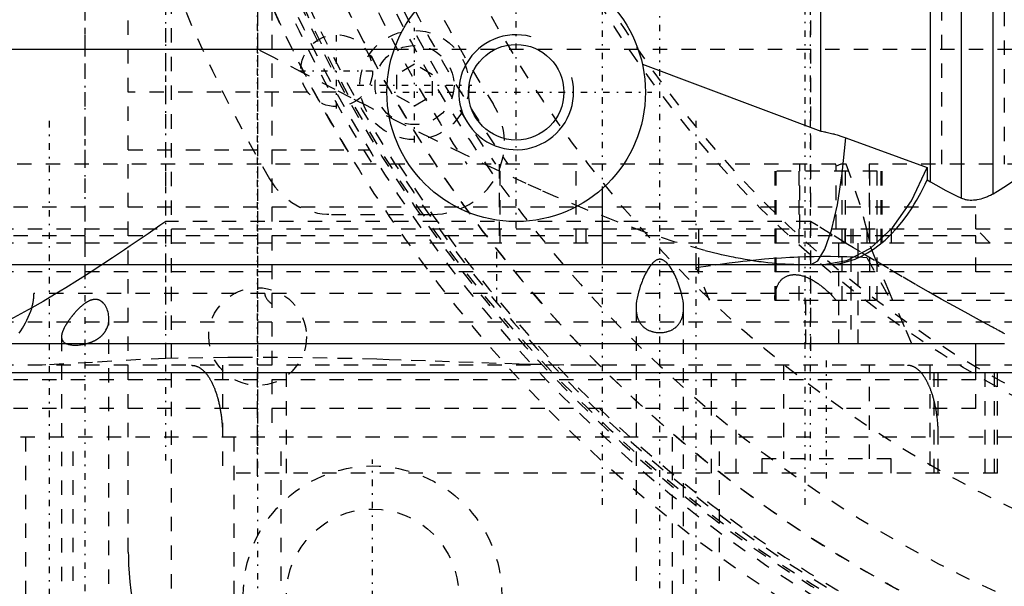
# Model space of a CAD drawing. Extents: x -526 to 218, y -128 to 128.
# Tile 8 of 21: x -105 to -36, y -79 to -40. Entities that reach past the tile are written whole.
import ezdxf

# ---------------------------------------------------------------- set-up
doc = ezdxf.new("R2010")
doc.units = 0
doc.linetypes.add('CENTER', pattern=[1.5, 0.45, -0.5, 0.05, -0.5])
doc.linetypes.add('DASHED', pattern=[2, 1, -1])
for name, color, linetype in [('AM_0', 7, 'CONTINUOUS'), ('AM_10', 7, 'CONTINUOUS'), ('AM_3', 7, 'DASHED'), ('AM_7', 7, 'CENTER')]:
    doc.layers.add(name, color=color, linetype=linetype)

msp = doc.modelspace()

# ---------------------------------------------------------------- linework, layer by layer
at = {"layer": 'AM_0', "color": 7, "linetype": 'CONTINUOUS'}
for p, q in [((-38.988, -52.368), (-38.988, 52.368)), ((-36.8, -52.057), (-36.8, 52.057)), ((-41.161, -51.233), (-41.161, 51.233)), ((-48.788, -47.71), (-48.788, -28.466)), ((-116.515, -42), (-78.485, -42)), ((-61.214, -43.05), (-48.788, -47.71)), ((-47.043, -48.176), (-41.394, -50.246)), ((-41.394, -50.246), (-41.394, -51.096)), ((-41.394, -51.096), (-41.161, -51.233)), ((-64, -57), (-64, -51.708)), ((-8, -57), (-122, -57)), ((-36, -62.5), (-143, -62.5)), ((-38, -64.5), (-38, -62.5)), ((-144.5, -64.5), (-31.5, -64.5))]:
    msp.add_line(p, q, dxfattribs=at)
for points in [[(-49.517, -57), (-49.002, -56.727), (-48.505, -55.918), (-48.045, -54.602), (-47.638, -52.828), (-47.3, -50.66), (-47.043, -48.176)], [(-48.711, -57), (-46.99, -56.708), (-45.337, -55.842), (-43.814, -54.437), (-42.483, -52.547), (-41.394, -50.246)]]:
    msp.add_lwpolyline(points, dxfattribs=at)
for points in [[(-48.788, -47.71, 0), (-48.738, -47.718, 0), (-48.637, -47.734, 0), (-48.537, -47.752, 0), (-48.487, -47.761, 0), (-48.437, -47.771, 0), (-48.338, -47.791, 0), (-48.239, -47.813, 0), (-48.141, -47.836, 0), (-48.043, -47.86, 0), (-47.946, -47.885, 0), (-47.897, -47.898, 0), (-47.849, -47.911, 0), (-47.752, -47.939, 0), (-47.656, -47.967, 0), (-47.323, -48.075, 0), (-47.043, -48.176, 0)], [(-48.437, -57, 0), (-48.221, -56.996, 0), (-47.778, -56.959, 0), (-47.325, -56.882, 0), (-47.096, -56.828, 0), (-46.867, -56.763, 0), (-46.412, -56.604, 0), (-45.966, -56.406, 0), (-45.534, -56.173, 0), (-45.122, -55.912, 0), (-44.725, -55.621, 0), (-44.524, -55.459, 0), (-44.322, -55.286, 0), (-43.921, -54.906, 0), (-43.528, -54.487, 0), (-43.147, -54.033, 0), (-42.785, -53.551, 0), (-42.445, -53.048, 0), (-42.284, -52.792, 0), (-42.131, -52.535, 0), (-41.83, -51.992, 0), (-41.537, -51.404, 0), (-41.394, -51.096, 0)], [(-41.161, -51.233, 0), (-40.796, -51.449, 0), (-40.08, -51.84, 0), (-39.355, -52.199, 0), (-38.988, -52.368, 0)], [(-36.8, -52.057, 0), (-36.484, -51.873, 0), (-35.868, -51.494, 0), (-35.281, -51.104, 0), (-35, -50.906, 0)], [(-38.988, -52.368, 0), (-38.941, -52.388, 0), (-38.842, -52.424, 0), (-38.739, -52.452, 0), (-38.686, -52.464, 0), (-38.631, -52.475, 0), (-38.518, -52.491, 0), (-38.401, -52.499, 0), (-38.279, -52.501, 0), (-38.155, -52.496, 0), (-38.028, -52.484, 0), (-37.964, -52.475, 0), (-37.9, -52.465, 0), (-37.77, -52.44, 0), (-37.638, -52.407, 0), (-37.506, -52.369, 0), (-37.375, -52.324, 0), (-37.245, -52.274, 0), (-37.18, -52.247, 0), (-37.115, -52.218, 0), (-36.988, -52.158, 0), (-36.862, -52.092, 0), (-36.8, -52.057, 0)]]:
    msp.add_polyline3d(points, dxfattribs=at)
for radius in [9, 3.323]:
    msp.add_circle((-70, -45), radius, dxfattribs=at)
at = {"layer": 'AM_10', "color": 7, "linetype": 'CONTINUOUS'}
msp.add_arc((-70, -45), 4, 75, 15, dxfattribs=at)
at = {"layer": 'AM_3', "color": 6, "linetype": 'DASHED'}
for p, q in [((-49.5, 74), (-49.5, -64)), ((-94.4, -63.531), (-94.4, 68.173)), ((-100.033, 59), (-100.033, -59)), ((-87, 59), (-87, -69)), ((-97, -77), (-97, -25.806)), ((-36.038, -27.4), (-36.038, -50)), ((-94, -87.536), (-94, -30)), ((-40.369, -50), (-40.369, -32.4)), ((-88, -33.265), (-88, -42)), ((-78.485, -42), (-32, -42)), ((-77.076, -43.057), (-78.326, -43.778)), ((-75.826, -43.778), (-77.076, -43.057)), ((-78.326, -43.778), (-78.326, -45.222)), ((-75.826, -45.222), (-75.826, -43.778)), ((-82.529, -45), (-97, -45)), ((-78.326, -45.222), (-77.076, -45.943)), ((-77.076, -45.943), (-75.826, -45.222)), ((-97, -49), (-80.218, -49)), ((-47.744, -50), (-134.689, -50)), ((-71.192, -50), (-71.192, -55.5)), ((-71.117, -55.5), (-71.117, -50)), ((-65.82, -55.5), (-65.82, -50)), ((-50.25, -54.5), (-50.25, -50)), ((-47.72, -50.132), (-47.744, -50)), ((-47.391, -50), (-47.72, -50.132)), ((-47.025, -50), (-47.391, -50)), ((-47.073, -55.5), (-47.073, -50)), ((-45.426, -50), (-45.426, -55.5)), ((7.2, -50), (-45.426, -50)), ((-44.587, -55.5), (-44.587, -50)), ((-44.547, -55.5), (-44.547, -50)), ((-44.517, -55.5), (-44.517, -50)), ((-51.997, -50.5), (-51.996, -59.5)), ((-44.864, -50.5), (-51.997, -50.5)), ((-51.903, -59.5), (-51.903, -50.5)), ((-50.307, -59.5), (-50.307, -50.5)), ((-47.72, -54.5), (-47.72, -50.132)), ((-47.305, -59.5), (-47.305, -50.5)), ((-45.392, -59.5), (-45.392, -50.5)), ((-44.864, -59.5), (-44.864, -50.5)), ((-38, -53), (-138, -53)), ((-38, -54.5), (-38, -53)), ((-49.5, -54), (-94.4, -54)), ((-82.848, -53.5), (-75.814, -53.5)), ((-138, -54.5), (-25.414, -54.5)), ((-65.162, -54.5), (-65.162, -55.5)), ((-57.315, -54.5), (-57.315, -57.565)), ((-47.108, -55.5), (-47.108, -54.5)), ((-46.711, -54.5), (-46.711, -62.5)), ((-46.561, -54.5), (-46.561, -55.5)), ((-46.199, -62.5), (-46.199, -54.5)), ((-45.585, -54.5), (-45.585, -56.5)), ((-43.862, -55.5), (-43.862, -54.5)), ((-37, -55.5), (-38, -54.5)), ((-33, -55.5), (-143, -55.5)), ((-38, -55), (-138, -55)), ((-57.47, -57.203), (-57.47, -55.5)), ((-47.529, -62.5), (-47.529, -55.5)), ((-38, -57.5), (-38, -55)), ((-45.585, -56.5), (-43.921, -59.5)), ((-33, -57.5), (-143, -57.5)), ((-57.47, -57.203), (-56.131, -56.997)), ((-56.538, -59.5), (-57.342, -57.5)), ((-87.503, -59), (-103.57, -59)), ((-36, -59), (-87, -59)), ((-34.988, -59.5), (-56.538, -59.5)), ((-49.83, -62.5), (-49.83, -59.5)), ((-61.65, -60), (-61.65, -89.2)), ((-58.35, -89.2), (-58.35, -60)), ((-33, -61), (-143, -61)), ((-98.35, -89.2), (-98.35, -60.763)), ((-101.65, -62.015), (-101.65, -89.2)), ((-29, -64), (-158.739, -64)), ((-90.435, -64), (-90.435, -71.5)), ((-88, -71.5), (-88, -64)), ((-86, -71.5), (-86, -64)), ((-56.4, -71.5), (-56.4, -64)), ((-54.681, -71.5), (-54.681, -64)), ((-51.4, -64), (-51.4, -70.5)), ((-45.4, -70.5), (-45.4, -64)), ((-41.2, -64), (-41.2, -71.5)), ((-40.903, -71.5), (-40.903, -64)), ((-40.612, -71.5), (-40.612, -64)), ((-37.354, -71.5), (-37.354, -64)), ((-36.698, -71.5), (-36.698, -64)), ((-36.5, -71.5), (-36.5, -64)), ((-38, -65), (-138, -65)), ((-38, -65), (-38, -64.5)), ((-38, -67), (-38, -64.5)), ((-38, -67), (-138, -67)), ((-31.5, -69), (-152, -69)), ((-104.15, -69), (-104.15, -89)), ((-100.85, -89), (-100.85, -69)), ((-89.65, -69), (-89.65, -89)), ((-86.35, -89), (-86.35, -69)), ((-59.15, -69), (-59.15, -89)), ((-55.85, -89), (-55.85, -69)), ((-52.9, -70.5), (-52.9, -71.5)), ((-43.9, -70.5), (-52.9, -70.5)), ((-43.9, -71.5), (-43.9, -70.5)), ((-36.5, -71.5), (-90.435, -71.5))]:
    msp.add_line(p, q, dxfattribs=at)
for points in [[(-50.251, -57, 0), (-50.393, -56.999, 0), (-50.681, -56.995, 0), (-50.972, -56.985, 0), (-51.119, -56.979, 0), (-51.266, -56.971, 0), (-51.564, -56.952, 0), (-51.865, -56.928, 0), (-52.169, -56.9, 0), (-52.477, -56.868, 0), (-52.787, -56.83, 0), (-52.943, -56.81, 0), (-53.1, -56.789, 0), (-53.416, -56.743, 0), (-53.734, -56.692, 0), (-54.056, -56.638, 0), (-54.379, -56.579, 0), (-54.705, -56.517, 0), (-54.869, -56.484, 0), (-55.034, -56.45, 0), (-55.364, -56.379, 0), (-55.697, -56.305, 0), (-55.864, -56.266, 0), (-56.876, -56.015, 0), (-58.94, -55.423, 0), (-61.034, -54.729, 0), (-63.132, -53.957, 0), (-65.204, -53.132, 0), (-67.231, -52.275, 0), (-68.261, -51.823, 0), (-69.309, -51.353, 0), (-71.455, -50.363, 0), (-73.651, -49.315, 0), (-75.881, -48.223, 0), (-78.128, -47.099, 0), (-80.377, -45.955, 0), (-81.496, -45.381, 0), (-82.608, -44.807, 0), (-84.806, -43.666, 0), (-86.952, -42.547, 0), (-88, -42, 0)], [(-45.353, -55.5, 0), (-45.559, -54.632, 0), (-46.064, -52.826, 0), (-46.681, -50.952, 0), (-47.025, -50, 0)], [(-94.4, -54, 0), (-94.81, -54.282, 0), (-95.63, -54.846, 0), (-96.452, -55.407, 0), (-96.863, -55.686, 0), (-97.273, -55.964, 0), (-98.094, -56.514, 0), (-98.911, -57.053, 0), (-99.726, -57.582, 0), (-100.537, -58.097, 0), (-101.343, -58.598, 0), (-101.744, -58.843, 0), (-102.143, -59.083, 0), (-102.936, -59.55, 0), (-103.721, -59.999, 0), (-104.491, -60.426, 0), (-105.245, -60.83, 0), (-105.981, -61.211, 0), (-106.341, -61.393, 0), (-106.696, -61.568, 0), (-107.39, -61.902, 0), (-108.059, -62.211, 0), (-108.385, -62.357, 0)], [(-35.992, -61.807, 0), (-36.092, -61.752, 0), (-36.194, -61.696, 0), (-36.245, -61.668, 0), (-36.297, -61.64, 0), (-36.402, -61.583, 0), (-36.509, -61.525, 0), (-36.562, -61.495, 0), (-36.617, -61.466, 0), (-36.726, -61.406, 0), (-36.837, -61.346, 0), (-37.238, -61.129, 0), (-37.965, -60.734, 0), (-38.74, -60.311, 0), (-39.559, -59.861, 0), (-40.411, -59.387, 0), (-40.848, -59.142, 0), (-41.293, -58.891, 0), (-42.202, -58.372, 0), (-43.133, -57.833, 0), (-44.085, -57.275, 0), (-45.051, -56.701, 0), (-46.03, -56.114, 0), (-46.522, -55.816, 0), (-47.017, -55.517, 0), (-48.008, -54.912, 0), (-49.003, -54.304, 0), (-49.5, -54, 0)], [(-42.448, -62.5, 0), (-42.972, -61.323, 0), (-43.989, -58.982, 0), (-44.965, -56.657, 0), (-45.437, -55.5, 0)], [(-60, -56.622, 0), (-60.003, -56.623, 0), (-60.01, -56.623, 0), (-60.016, -56.623, 0), (-60.019, -56.623, 0), (-60.022, -56.623, 0), (-60.029, -56.623, 0), (-60.035, -56.624, 0), (-60.041, -56.624, 0), (-60.048, -56.625, 0), (-60.054, -56.626, 0), (-60.057, -56.626, 0), (-60.061, -56.627, 0), (-60.067, -56.628, 0), (-60.073, -56.629, 0), (-60.08, -56.63, 0), (-60.086, -56.631, 0), (-60.093, -56.632, 0), (-60.096, -56.633, 0), (-60.099, -56.633, 0), (-60.105, -56.635, 0), (-60.112, -56.636, 0), (-60.115, -56.637, 0), (-60.118, -56.638, 0), (-60.124, -56.64, 0), (-60.131, -56.642, 0), (-60.134, -56.642, 0), (-60.137, -56.643, 0), (-60.143, -56.645, 0), (-60.15, -56.647, 0), (-60.156, -56.65, 0), (-60.162, -56.652, 0), (-60.168, -56.654, 0), (-60.172, -56.655, 0), (-60.175, -56.656, 0), (-60.181, -56.659, 0), (-60.187, -56.661, 0), (-60.208, -56.671, 0), (-60.244, -56.689, 0), (-60.279, -56.709, 0), (-60.313, -56.73, 0), (-60.329, -56.742, 0), (-60.345, -56.753, 0), (-60.376, -56.777, 0), (-60.405, -56.802, 0), (-60.433, -56.827, 0), (-60.461, -56.853, 0), (-60.488, -56.88, 0), (-60.501, -56.894, 0), (-60.514, -56.908, 0), (-60.54, -56.937, 0), (-60.566, -56.966, 0), (-60.578, -56.981, 0), (-60.591, -56.996, 0), (-60.616, -57.027, 0), (-60.64, -57.058, 0), (-60.652, -57.074, 0), (-60.664, -57.09, 0), (-60.687, -57.122, 0), (-60.71, -57.155, 0), (-60.788, -57.271, 0), (-60.908, -57.472, 0), (-61.012, -57.667, 0), (-61.108, -57.865, 0), (-61.197, -58.067, 0), (-61.24, -58.171, 0), (-61.281, -58.274, 0), (-61.357, -58.484, 0), (-61.426, -58.694, 0), (-61.487, -58.905, 0), (-61.539, -59.113, 0), (-61.582, -59.319, 0), (-61.6, -59.421, 0), (-61.615, -59.521, 0), (-61.637, -59.717, 0), (-61.649, -59.908, 0), (-61.65, -60, 0)], [(-58.35, -60, 0), (-58.351, -59.908, 0), (-58.363, -59.717, 0), (-58.385, -59.521, 0), (-58.4, -59.421, 0), (-58.418, -59.319, 0), (-58.461, -59.113, 0), (-58.513, -58.905, 0), (-58.574, -58.694, 0), (-58.643, -58.484, 0), (-58.719, -58.274, 0), (-58.76, -58.171, 0), (-58.803, -58.067, 0), (-58.892, -57.865, 0), (-58.988, -57.667, 0), (-59.092, -57.472, 0), (-59.212, -57.271, 0), (-59.29, -57.155, 0), (-59.313, -57.122, 0), (-59.336, -57.09, 0), (-59.348, -57.074, 0), (-59.36, -57.058, 0), (-59.384, -57.027, 0), (-59.409, -56.996, 0), (-59.422, -56.981, 0), (-59.434, -56.966, 0), (-59.46, -56.937, 0), (-59.486, -56.908, 0), (-59.499, -56.894, 0), (-59.512, -56.88, 0), (-59.539, -56.853, 0), (-59.567, -56.827, 0), (-59.595, -56.802, 0), (-59.624, -56.777, 0), (-59.655, -56.753, 0), (-59.671, -56.742, 0), (-59.687, -56.73, 0), (-59.721, -56.709, 0), (-59.756, -56.689, 0), (-59.792, -56.671, 0), (-59.813, -56.661, 0), (-59.819, -56.659, 0), (-59.825, -56.656, 0), (-59.828, -56.655, 0), (-59.832, -56.654, 0), (-59.838, -56.652, 0), (-59.844, -56.65, 0), (-59.85, -56.647, 0), (-59.857, -56.645, 0), (-59.863, -56.643, 0), (-59.866, -56.642, 0), (-59.869, -56.642, 0), (-59.876, -56.64, 0), (-59.882, -56.638, 0), (-59.885, -56.637, 0), (-59.888, -56.636, 0), (-59.895, -56.635, 0), (-59.901, -56.633, 0), (-59.904, -56.633, 0), (-59.907, -56.632, 0), (-59.914, -56.631, 0), (-59.92, -56.63, 0), (-59.927, -56.629, 0), (-59.933, -56.628, 0), (-59.939, -56.627, 0), (-59.943, -56.626, 0), (-59.946, -56.626, 0), (-59.952, -56.625, 0), (-59.959, -56.624, 0), (-59.965, -56.624, 0), (-59.971, -56.623, 0), (-59.978, -56.623, 0), (-59.981, -56.623, 0), (-59.984, -56.623, 0), (-59.99, -56.623, 0), (-59.997, -56.623, 0), (-60, -56.622, 0)], [(-56.131, -56.997, 0), (-55.81, -56.951, 0), (-55.173, -56.866, 0), (-54.544, -56.789, 0), (-54.233, -56.753, 0), (-53.924, -56.719, 0), (-53.311, -56.656, 0), (-52.708, -56.601, 0), (-52.114, -56.553, 0), (-51.531, -56.513, 0), (-50.958, -56.479, 0), (-50.672, -56.465, 0), (-50.387, -56.452, 0), (-49.816, -56.431, 0), (-49.246, -56.418, 0), (-48.677, -56.411, 0), (-48.11, -56.41, 0), (-47.544, -56.418, 0), (-47.262, -56.424, 0), (-46.981, -56.432, 0), (-46.42, -56.454, 0), (-45.863, -56.483, 0), (-45.585, -56.5, 0)], [(-57.47, -57.203, 0), (-57.448, -57.252, 0), (-57.404, -57.352, 0), (-57.362, -57.451, 0), (-57.342, -57.5, 0)], [(-51.997, -59.423, 0), (-51.997, -59.398, 0), (-51.996, -59.349, 0), (-51.994, -59.3, 0), (-51.993, -59.275, 0), (-51.992, -59.251, 0), (-51.989, -59.202, 0), (-51.985, -59.154, 0), (-51.98, -59.106, 0), (-51.975, -59.058, 0), (-51.968, -59.011, 0), (-51.965, -58.988, 0), (-51.961, -58.965, 0), (-51.953, -58.918, 0), (-51.944, -58.873, 0), (-51.935, -58.828, 0), (-51.924, -58.783, 0), (-51.912, -58.739, 0), (-51.906, -58.717, 0), (-51.9, -58.695, 0), (-51.887, -58.652, 0), (-51.873, -58.61, 0), (-51.865, -58.589, 0), (-51.858, -58.568, 0), (-51.842, -58.527, 0), (-51.825, -58.487, 0), (-51.817, -58.467, 0), (-51.808, -58.448, 0), (-51.789, -58.409, 0), (-51.77, -58.371, 0), (-51.749, -58.333, 0), (-51.728, -58.297, 0), (-51.705, -58.26, 0), (-51.693, -58.242, 0), (-51.681, -58.224, 0), (-51.656, -58.189, 0), (-51.629, -58.154, 0), (-51.601, -58.12, 0), (-51.572, -58.086, 0), (-51.541, -58.053, 0), (-51.525, -58.037, 0), (-51.509, -58.022, 0), (-51.476, -57.991, 0), (-51.441, -57.962, 0), (-51.405, -57.933, 0), (-51.367, -57.906, 0), (-51.328, -57.88, 0), (-51.308, -57.868, 0), (-51.288, -57.856, 0), (-51.246, -57.833, 0), (-51.204, -57.812, 0), (-51.16, -57.792, 0), (-51.115, -57.774, 0), (-51.068, -57.757, 0), (-51.045, -57.75, 0), (-51.021, -57.743, 0), (-50.973, -57.73, 0), (-50.923, -57.719, 0), (-50.873, -57.709, 0), (-50.822, -57.702, 0), (-50.77, -57.696, 0), (-50.744, -57.694, 0), (-50.718, -57.692, 0), (-50.665, -57.69, 0), (-50.611, -57.689, 0), (-50.584, -57.69, 0), (-50.557, -57.691, 0), (-50.501, -57.694, 0), (-50.445, -57.699, 0), (-50.417, -57.702, 0), (-50.388, -57.705, 0), (-50.33, -57.714, 0), (-50.272, -57.724, 0), (-50.213, -57.737, 0), (-50.153, -57.75, 0), (-50.093, -57.766, 0), (-50.063, -57.775, 0), (-50.033, -57.783, 0), (-49.972, -57.802, 0), (-49.911, -57.823, 0), (-49.851, -57.845, 0), (-49.79, -57.869, 0), (-49.729, -57.894, 0), (-49.699, -57.907, 0), (-49.669, -57.921, 0), (-49.608, -57.948, 0), (-49.548, -57.977, 0), (-49.488, -58.007, 0), (-49.429, -58.039, 0), (-49.37, -58.071, 0), (-49.341, -58.087, 0), (-49.312, -58.104, 0), (-49.255, -58.138, 0), (-49.198, -58.173, 0), (-49.142, -58.208, 0), (-49.087, -58.244, 0), (-49.033, -58.28, 0), (-49.006, -58.298, 0), (-48.98, -58.317, 0), (-48.927, -58.353, 0), (-48.875, -58.391, 0), (-48.823, -58.43, 0), (-48.772, -58.469, 0), (-48.72, -58.509, 0), (-48.695, -58.529, 0), (-48.669, -58.549, 0), (-48.618, -58.591, 0), (-48.568, -58.633, 0), (-48.542, -58.654, 0), (-48.517, -58.675, 0), (-48.467, -58.719, 0), (-48.418, -58.762, 0), (-48.393, -58.785, 0), (-48.368, -58.807, 0), (-48.319, -58.852, 0), (-48.271, -58.897, 0), (-48.222, -58.943, 0), (-48.175, -58.99, 0), (-48.127, -59.037, 0), (-48.104, -59.06, 0), (-48.08, -59.084, 0), (-48.034, -59.132, 0), (-47.987, -59.18, 0), (-47.942, -59.228, 0), (-47.897, -59.277, 0), (-47.852, -59.326, 0), (-47.83, -59.351, 0), (-47.808, -59.376, 0), (-47.764, -59.425, 0), (-47.721, -59.475, 0), (-47.699, -59.5, 0)], [(-104.594, -61.765, 0), (-104.485, -61.599, 0), (-104.376, -61.426, 0), (-104.267, -61.244, 0), (-104.16, -61.052, 0), (-104.108, -60.954, 0), (-104.058, -60.854, 0), (-103.961, -60.652, 0), (-103.873, -60.447, 0), (-103.796, -60.242, 0), (-103.728, -60.036, 0), (-103.692, -59.909, 0), (-103.683, -59.872, 0), (-103.673, -59.834, 0), (-103.669, -59.815, 0), (-103.664, -59.796, 0), (-103.655, -59.758, 0), (-103.647, -59.719, 0), (-103.643, -59.7, 0), (-103.639, -59.68, 0), (-103.631, -59.641, 0), (-103.624, -59.602, 0), (-103.621, -59.583, 0), (-103.617, -59.563, 0), (-103.611, -59.524, 0), (-103.605, -59.484, 0), (-103.6, -59.445, 0), (-103.595, -59.405, 0), (-103.59, -59.366, 0), (-103.588, -59.346, 0), (-103.586, -59.327, 0), (-103.582, -59.287, 0), (-103.579, -59.248, 0), (-103.577, -59.209, 0), (-103.574, -59.171, 0), (-103.573, -59.132, 0), (-103.572, -59.113, 0), (-103.571, -59.094, 0), (-103.571, -59.056, 0), (-103.57, -59.019, 0), (-103.57, -59, 0)], [(-99.302, -59.414, 0), (-99.317, -59.414, 0), (-99.348, -59.415, 0), (-99.379, -59.418, 0), (-99.394, -59.419, 0), (-99.409, -59.421, 0), (-99.44, -59.426, 0), (-99.471, -59.432, 0), (-99.502, -59.439, 0), (-99.533, -59.447, 0), (-99.564, -59.456, 0), (-99.579, -59.46, 0), (-99.595, -59.465, 0), (-99.626, -59.476, 0), (-99.656, -59.488, 0), (-99.686, -59.5, 0), (-99.716, -59.514, 0), (-99.746, -59.528, 0), (-99.761, -59.535, 0), (-99.776, -59.542, 0), (-99.805, -59.558, 0), (-99.834, -59.573, 0), (-99.849, -59.582, 0), (-99.863, -59.59, 0), (-99.892, -59.607, 0), (-99.921, -59.625, 0), (-99.936, -59.635, 0), (-99.95, -59.644, 0), (-99.979, -59.663, 0), (-100.008, -59.683, 0), (-100.037, -59.703, 0), (-100.066, -59.724, 0), (-100.094, -59.746, 0), (-100.109, -59.757, 0), (-100.123, -59.768, 0), (-100.152, -59.79, 0), (-100.18, -59.813, 0), (-100.208, -59.837, 0), (-100.237, -59.86, 0), (-100.265, -59.885, 0), (-100.279, -59.897, 0), (-100.293, -59.909, 0), (-100.32, -59.934, 0), (-100.348, -59.959, 0), (-100.376, -59.985, 0), (-100.403, -60.011, 0), (-100.43, -60.037, 0), (-100.444, -60.051, 0), (-100.458, -60.064, 0), (-100.485, -60.091, 0), (-100.512, -60.119, 0), (-100.539, -60.146, 0), (-100.566, -60.174, 0), (-100.593, -60.203, 0), (-100.607, -60.217, 0), (-100.62, -60.231, 0), (-100.647, -60.26, 0), (-100.673, -60.29, 0), (-100.7, -60.319, 0), (-100.726, -60.349, 0), (-100.752, -60.379, 0), (-100.765, -60.394, 0), (-100.778, -60.409, 0), (-100.804, -60.439, 0), (-100.829, -60.47, 0), (-100.842, -60.485, 0), (-100.855, -60.5, 0), (-100.88, -60.531, 0), (-100.905, -60.562, 0), (-100.918, -60.578, 0), (-100.93, -60.593, 0), (-100.955, -60.625, 0), (-100.979, -60.656, 0), (-101.003, -60.687, 0), (-101.027, -60.719, 0), (-101.051, -60.75, 0), (-101.062, -60.766, 0), (-101.074, -60.782, 0), (-101.097, -60.813, 0), (-101.119, -60.844, 0), (-101.141, -60.875, 0), (-101.163, -60.906, 0), (-101.184, -60.937, 0), (-101.195, -60.952, 0), (-101.205, -60.968, 0), (-101.226, -60.998, 0), (-101.246, -61.029, 0), (-101.266, -61.059, 0), (-101.285, -61.09, 0), (-101.304, -61.12, 0), (-101.314, -61.135, 0), (-101.323, -61.15, 0), (-101.341, -61.18, 0), (-101.359, -61.21, 0), (-101.376, -61.239, 0), (-101.393, -61.269, 0), (-101.409, -61.298, 0), (-101.417, -61.313, 0), (-101.425, -61.327, 0), (-101.441, -61.356, 0), (-101.456, -61.385, 0), (-101.47, -61.413, 0), (-101.484, -61.442, 0), (-101.498, -61.47, 0), (-101.505, -61.484, 0), (-101.511, -61.498, 0), (-101.524, -61.525, 0), (-101.536, -61.553, 0), (-101.541, -61.566, 0), (-101.547, -61.58, 0), (-101.558, -61.607, 0), (-101.568, -61.634, 0), (-101.573, -61.647, 0), (-101.578, -61.661, 0), (-101.587, -61.687, 0), (-101.596, -61.713, 0), (-101.604, -61.739, 0), (-101.612, -61.764, 0), (-101.618, -61.79, 0), (-101.622, -61.802, 0), (-101.625, -61.815, 0), (-101.63, -61.839, 0), (-101.635, -61.864, 0), (-101.639, -61.888, 0), (-101.643, -61.912, 0), (-101.646, -61.935, 0), (-101.647, -61.947, 0), (-101.648, -61.958, 0), (-101.649, -61.981, 0), (-101.65, -62.004, 0), (-101.65, -62.015, 0)], [(-98.35, -60.763, 0), (-98.351, -60.71, 0), (-98.357, -60.606, 0), (-98.369, -60.501, 0), (-98.378, -60.449, 0), (-98.388, -60.397, 0), (-98.412, -60.294, 0), (-98.442, -60.192, 0), (-98.479, -60.093, 0), (-98.521, -59.998, 0), (-98.568, -59.908, 0), (-98.594, -59.865, 0), (-98.621, -59.823, 0), (-98.678, -59.744, 0), (-98.714, -59.702, 0), (-98.724, -59.69, 0), (-98.735, -59.678, 0), (-98.74, -59.672, 0), (-98.745, -59.667, 0), (-98.756, -59.656, 0), (-98.767, -59.645, 0), (-98.779, -59.634, 0), (-98.79, -59.623, 0), (-98.802, -59.612, 0), (-98.807, -59.607, 0), (-98.813, -59.602, 0), (-98.825, -59.592, 0), (-98.838, -59.582, 0), (-98.85, -59.572, 0), (-98.863, -59.563, 0), (-98.876, -59.553, 0), (-98.882, -59.549, 0), (-98.889, -59.544, 0), (-98.902, -59.535, 0), (-98.915, -59.526, 0), (-98.929, -59.518, 0), (-98.943, -59.51, 0), (-98.957, -59.502, 0), (-98.964, -59.498, 0), (-98.971, -59.494, 0), (-98.986, -59.487, 0), (-99, -59.48, 0), (-99.008, -59.477, 0), (-99.015, -59.473, 0), (-99.03, -59.467, 0), (-99.046, -59.461, 0), (-99.053, -59.458, 0), (-99.061, -59.455, 0), (-99.077, -59.45, 0), (-99.092, -59.445, 0), (-99.108, -59.44, 0), (-99.124, -59.436, 0), (-99.141, -59.432, 0), (-99.149, -59.43, 0), (-99.157, -59.428, 0), (-99.173, -59.425, 0), (-99.19, -59.423, 0), (-99.207, -59.42, 0), (-99.224, -59.418, 0), (-99.241, -59.417, 0), (-99.25, -59.416, 0), (-99.258, -59.415, 0), (-99.276, -59.414, 0), (-99.293, -59.414, 0), (-99.302, -59.414, 0)], [(-87.503, -59, 0), (-87.503, -59.004, 0), (-87.503, -59.013, 0), (-87.503, -59.021, 0), (-87.503, -59.025, 0), (-87.503, -59.03, 0), (-87.502, -59.038, 0), (-87.501, -59.046, 0), (-87.501, -59.055, 0), (-87.5, -59.063, 0), (-87.499, -59.072, 0), (-87.498, -59.076, 0), (-87.497, -59.08, 0), (-87.496, -59.088, 0), (-87.495, -59.096, 0), (-87.493, -59.105, 0), (-87.491, -59.113, 0), (-87.49, -59.121, 0), (-87.489, -59.125, 0), (-87.488, -59.129, 0), (-87.486, -59.137, 0), (-87.483, -59.145, 0), (-87.482, -59.15, 0), (-87.481, -59.154, 0), (-87.479, -59.162, 0), (-87.476, -59.17, 0), (-87.475, -59.174, 0), (-87.474, -59.178, 0), (-87.471, -59.186, 0), (-87.468, -59.194, 0), (-87.465, -59.202, 0), (-87.462, -59.21, 0), (-87.459, -59.217, 0), (-87.457, -59.221, 0), (-87.456, -59.225, 0), (-87.452, -59.233, 0), (-87.449, -59.241, 0), (-87.436, -59.268, 0), (-87.411, -59.313, 0), (-87.384, -59.357, 0), (-87.354, -59.399, 0), (-87.338, -59.42, 0), (-87.322, -59.44, 0), (-87.288, -59.479, 0), (-87.253, -59.517, 0), (-87.217, -59.553, 0), (-87.18, -59.588, 0), (-87.141, -59.623, 0), (-87.122, -59.639, 0), (-87.102, -59.656, 0), (-87.061, -59.688, 0), (-87.021, -59.719, 0), (-87, -59.734, 0)], [(-61.65, -60, 0), (-61.65, -60.023, 0), (-61.649, -60.069, 0), (-61.648, -60.116, 0), (-61.647, -60.139, 0), (-61.645, -60.162, 0), (-61.642, -60.209, 0), (-61.638, -60.256, 0), (-61.633, -60.302, 0), (-61.627, -60.349, 0), (-61.62, -60.396, 0), (-61.616, -60.419, 0), (-61.612, -60.442, 0), (-61.603, -60.488, 0), (-61.593, -60.534, 0), (-61.582, -60.579, 0), (-61.57, -60.624, 0), (-61.556, -60.669, 0), (-61.549, -60.691, 0), (-61.542, -60.713, 0), (-61.526, -60.757, 0), (-61.509, -60.8, 0), (-61.5, -60.822, 0), (-61.49, -60.843, 0), (-61.471, -60.885, 0), (-61.45, -60.926, 0), (-61.44, -60.946, 0), (-61.428, -60.967, 0), (-61.405, -61.006, 0), (-61.381, -61.045, 0), (-61.355, -61.084, 0), (-61.328, -61.121, 0), (-61.3, -61.158, 0), (-61.285, -61.176, 0), (-61.27, -61.193, 0), (-61.239, -61.228, 0), (-61.207, -61.262, 0), (-61.174, -61.295, 0), (-61.139, -61.326, 0), (-61.103, -61.357, 0), (-61.085, -61.372, 0), (-61.066, -61.387, 0), (-61.027, -61.416, 0), (-60.986, -61.444, 0), (-60.944, -61.472, 0), (-60.899, -61.498, 0), (-60.853, -61.524, 0), (-60.829, -61.536, 0), (-60.805, -61.548, 0), (-60.756, -61.571, 0), (-60.705, -61.592, 0), (-60.653, -61.612, 0), (-60.6, -61.631, 0), (-60.545, -61.648, 0), (-60.518, -61.656, 0), (-60.49, -61.663, 0), (-60.434, -61.677, 0), (-60.377, -61.689, 0), (-60.319, -61.699, 0), (-60.261, -61.708, 0), (-60.203, -61.715, 0), (-60.174, -61.718, 0), (-60.145, -61.72, 0), (-60.087, -61.723, 0), (-60.029, -61.725, 0), (-60, -61.725, 0), (-59.971, -61.725, 0), (-59.913, -61.723, 0), (-59.855, -61.72, 0), (-59.826, -61.718, 0), (-59.797, -61.715, 0), (-59.739, -61.708, 0), (-59.681, -61.699, 0), (-59.623, -61.689, 0), (-59.566, -61.677, 0), (-59.51, -61.663, 0), (-59.482, -61.656, 0), (-59.455, -61.648, 0), (-59.4, -61.631, 0), (-59.347, -61.612, 0), (-59.295, -61.592, 0), (-59.244, -61.571, 0), (-59.195, -61.548, 0), (-59.171, -61.536, 0), (-59.147, -61.524, 0), (-59.101, -61.498, 0), (-59.056, -61.472, 0), (-59.014, -61.444, 0), (-58.973, -61.416, 0), (-58.934, -61.387, 0), (-58.915, -61.372, 0), (-58.897, -61.357, 0), (-58.861, -61.326, 0), (-58.826, -61.295, 0), (-58.793, -61.262, 0), (-58.761, -61.228, 0), (-58.73, -61.193, 0), (-58.715, -61.176, 0), (-58.7, -61.158, 0), (-58.672, -61.121, 0), (-58.645, -61.084, 0), (-58.619, -61.045, 0), (-58.595, -61.006, 0), (-58.572, -60.967, 0), (-58.56, -60.946, 0), (-58.55, -60.926, 0), (-58.529, -60.885, 0), (-58.51, -60.843, 0), (-58.5, -60.822, 0), (-58.491, -60.8, 0), (-58.474, -60.757, 0), (-58.458, -60.713, 0), (-58.451, -60.691, 0), (-58.444, -60.669, 0), (-58.43, -60.624, 0), (-58.418, -60.579, 0), (-58.407, -60.534, 0), (-58.397, -60.488, 0), (-58.388, -60.442, 0), (-58.384, -60.419, 0), (-58.38, -60.396, 0), (-58.373, -60.349, 0), (-58.367, -60.302, 0), (-58.362, -60.256, 0), (-58.358, -60.209, 0), (-58.355, -60.162, 0), (-58.353, -60.139, 0), (-58.352, -60.116, 0), (-58.351, -60.069, 0), (-58.35, -60.023, 0), (-58.35, -60, 0)], [(-99.944, -62.5, 0), (-99.931, -62.497, 0), (-99.904, -62.49, 0), (-99.878, -62.482, 0), (-99.865, -62.479, 0), (-99.851, -62.475, 0), (-99.825, -62.467, 0), (-99.799, -62.46, 0), (-99.773, -62.452, 0), (-99.747, -62.443, 0), (-99.722, -62.435, 0), (-99.709, -62.431, 0), (-99.696, -62.426, 0), (-99.671, -62.418, 0), (-99.646, -62.408, 0), (-99.621, -62.399, 0), (-99.596, -62.39, 0), (-99.571, -62.38, 0), (-99.559, -62.375, 0), (-99.547, -62.37, 0), (-99.522, -62.36, 0), (-99.498, -62.35, 0), (-99.486, -62.345, 0), (-99.474, -62.34, 0), (-99.45, -62.329, 0), (-99.427, -62.318, 0), (-99.415, -62.313, 0), (-99.403, -62.307, 0), (-99.38, -62.296, 0), (-99.357, -62.285, 0), (-99.335, -62.273, 0), (-99.312, -62.262, 0), (-99.29, -62.25, 0), (-99.279, -62.244, 0), (-99.267, -62.237, 0), (-99.245, -62.225, 0), (-99.224, -62.213, 0), (-99.202, -62.2, 0), (-99.18, -62.187, 0), (-99.159, -62.174, 0), (-99.149, -62.167, 0), (-99.138, -62.16, 0), (-99.117, -62.147, 0), (-99.097, -62.133, 0), (-99.076, -62.119, 0), (-99.056, -62.104, 0), (-99.036, -62.09, 0), (-99.026, -62.083, 0), (-99.016, -62.075, 0), (-98.997, -62.06, 0), (-98.977, -62.045, 0), (-98.958, -62.03, 0), (-98.939, -62.014, 0), (-98.92, -61.998, 0), (-98.911, -61.99, 0), (-98.902, -61.982, 0), (-98.884, -61.966, 0), (-98.866, -61.95, 0), (-98.848, -61.933, 0), (-98.831, -61.916, 0), (-98.813, -61.899, 0), (-98.805, -61.89, 0), (-98.796, -61.882, 0), (-98.78, -61.864, 0), (-98.763, -61.846, 0), (-98.755, -61.837, 0), (-98.747, -61.829, 0), (-98.732, -61.811, 0), (-98.717, -61.793, 0), (-98.709, -61.783, 0), (-98.702, -61.774, 0), (-98.687, -61.756, 0), (-98.673, -61.738, 0), (-98.659, -61.719, 0), (-98.645, -61.701, 0), (-98.632, -61.682, 0), (-98.625, -61.672, 0), (-98.619, -61.663, 0), (-98.606, -61.644, 0), (-98.594, -61.625, 0), (-98.554, -61.558, 0), (-98.494, -61.44, 0), (-98.445, -61.32, 0), (-98.407, -61.198, 0), (-98.391, -61.137, 0), (-98.379, -61.075, 0), (-98.36, -60.95, 0), (-98.351, -60.825, 0), (-98.35, -60.763, 0)], [(-101.65, -62.015, 0), (-101.65, -62.033, 0), (-101.648, -62.068, 0), (-101.644, -62.103, 0), (-101.641, -62.12, 0), (-101.638, -62.137, 0), (-101.629, -62.169, 0), (-101.619, -62.201, 0), (-101.606, -62.232, 0), (-101.592, -62.261, 0), (-101.575, -62.29, 0), (-101.565, -62.303, 0), (-101.555, -62.317, 0), (-101.534, -62.343, 0), (-101.51, -62.368, 0), (-101.484, -62.391, 0), (-101.456, -62.414, 0), (-101.425, -62.435, 0), (-101.409, -62.445, 0), (-101.392, -62.455, 0), (-101.357, -62.474, 0), (-101.32, -62.492, 0), (-101.3, -62.5, 0)], [(-101.3, -62.5, 0), (-101.273, -62.51, 0), (-101.217, -62.53, 0), (-101.157, -62.546, 0), (-101.126, -62.554, 0), (-101.094, -62.561, 0), (-101.027, -62.573, 0), (-100.957, -62.583, 0), (-100.884, -62.59, 0), (-100.81, -62.595, 0), (-100.733, -62.597, 0), (-100.693, -62.597, 0), (-100.654, -62.597, 0), (-100.573, -62.594, 0), (-100.491, -62.589, 0), (-100.407, -62.582, 0), (-100.323, -62.572, 0), (-100.239, -62.56, 0), (-100.197, -62.553, 0), (-100.155, -62.546, 0), (-100.07, -62.529, 0), (-99.986, -62.51, 0), (-99.944, -62.5, 0)], [(-94.4, -63.531, 0), (-96.159, -63.596, 0), (-99.498, -63.797, 0), (-102.731, -63.971, 0), (-104.347, -64, 0)], [(-64.442, -64, 0), (-65.185, -63.998, 0), (-66.693, -63.982, 0), (-68.231, -63.953, 0), (-69.01, -63.934, 0), (-69.796, -63.913, 0), (-71.387, -63.865, 0), (-73.004, -63.81, 0), (-74.645, -63.752, 0), (-76.31, -63.693, 0), (-77.996, -63.636, 0), (-78.847, -63.608, 0), (-79.703, -63.582, 0), (-81.427, -63.536, 0), (-83.153, -63.498, 0), (-84.881, -63.47, 0), (-86.612, -63.454, 0), (-88.347, -63.451, 0), (-89.213, -63.454, 0), (-90.079, -63.459, 0), (-91.808, -63.48, 0), (-93.536, -63.512, 0), (-94.4, -63.531, 0)], [(-92.592, -64, 0), (-92.578, -64, 0), (-92.55, -64.001, 0), (-92.521, -64.003, 0), (-92.506, -64.004, 0), (-92.492, -64.005, 0), (-92.462, -64.009, 0), (-92.433, -64.013, 0), (-92.403, -64.019, 0), (-92.373, -64.025, 0), (-92.343, -64.033, 0), (-92.328, -64.037, 0), (-92.313, -64.041, 0), (-92.283, -64.051, 0), (-92.252, -64.061, 0), (-92.222, -64.073, 0), (-92.192, -64.085, 0), (-92.162, -64.099, 0), (-92.146, -64.106, 0), (-92.131, -64.114, 0), (-92.101, -64.129, 0), (-92.071, -64.146, 0), (-92.056, -64.154, 0), (-92.042, -64.163, 0), (-92.012, -64.181, 0), (-91.983, -64.201, 0), (-91.968, -64.211, 0), (-91.954, -64.221, 0), (-91.925, -64.242, 0), (-91.896, -64.264, 0), (-91.868, -64.286, 0), (-91.84, -64.31, 0), (-91.812, -64.334, 0), (-91.799, -64.346, 0), (-91.785, -64.358, 0), (-91.759, -64.383, 0), (-91.732, -64.409, 0), (-91.706, -64.436, 0), (-91.679, -64.465, 0), (-91.652, -64.494, 0), (-91.639, -64.509, 0), (-91.625, -64.525, 0), (-91.598, -64.556, 0), (-91.571, -64.589, 0), (-91.544, -64.623, 0), (-91.517, -64.659, 0), (-91.49, -64.695, 0), (-91.476, -64.713, 0), (-91.463, -64.732, 0), (-91.436, -64.771, 0), (-91.41, -64.81, 0), (-91.383, -64.851, 0), (-91.357, -64.892, 0), (-91.331, -64.935, 0), (-91.319, -64.956, 0), (-91.306, -64.978, 0), (-91.281, -65.022, 0), (-91.256, -65.067, 0), (-91.231, -65.112, 0), (-91.207, -65.158, 0), (-91.183, -65.205, 0), (-91.171, -65.228, 0), (-91.16, -65.252, 0), (-91.137, -65.3, 0), (-91.115, -65.348, 0), (-91.104, -65.372, 0), (-91.093, -65.396, 0), (-91.071, -65.444, 0), (-91.05, -65.493, 0), (-91.04, -65.518, 0), (-91.029, -65.543, 0), (-91.009, -65.595, 0), (-90.988, -65.648, 0), (-90.967, -65.702, 0), (-90.947, -65.757, 0), (-90.926, -65.814, 0), (-90.916, -65.842, 0), (-90.906, -65.871, 0), (-90.886, -65.93, 0), (-90.867, -65.99, 0), (-90.847, -66.051, 0), (-90.828, -66.112, 0), (-90.809, -66.175, 0), (-90.8, -66.207, 0), (-90.791, -66.238, 0), (-90.773, -66.303, 0), (-90.756, -66.367, 0), (-90.739, -66.433, 0), (-90.722, -66.498, 0), (-90.706, -66.565, 0), (-90.698, -66.598, 0), (-90.69, -66.631, 0), (-90.675, -66.698, 0), (-90.661, -66.765, 0), (-90.647, -66.832, 0), (-90.633, -66.899, 0), (-90.62, -66.966, 0), (-90.614, -67, 0), (-90.608, -67.033, 0), (-90.596, -67.099, 0), (-90.584, -67.166, 0), (-90.573, -67.234, 0), (-90.562, -67.303, 0), (-90.551, -67.374, 0), (-90.546, -67.409, 0), (-90.541, -67.445, 0), (-90.531, -67.518, 0), (-90.522, -67.591, 0), (-90.517, -67.628, 0), (-90.513, -67.666, 0), (-90.504, -67.741, 0), (-90.496, -67.816, 0), (-90.492, -67.854, 0), (-90.488, -67.893, 0), (-90.481, -67.969, 0), (-90.474, -68.047, 0), (-90.468, -68.124, 0), (-90.463, -68.201, 0), (-90.457, -68.279, 0), (-90.455, -68.318, 0), (-90.453, -68.357, 0), (-90.449, -68.434, 0), (-90.445, -68.511, 0), (-90.442, -68.588, 0), (-90.44, -68.665, 0), (-90.438, -68.74, 0), (-90.437, -68.778, 0), (-90.437, -68.816, 0), (-90.436, -68.89, 0), (-90.435, -68.964, 0), (-90.435, -69, 0)], [(-40.612, -69, 0), (-40.612, -68.964, 0), (-40.612, -68.89, 0), (-40.613, -68.816, 0), (-40.614, -68.778, 0), (-40.614, -68.74, 0), (-40.616, -68.664, 0), (-40.619, -68.588, 0), (-40.622, -68.511, 0), (-40.625, -68.433, 0), (-40.629, -68.356, 0), (-40.632, -68.317, 0), (-40.634, -68.278, 0), (-40.639, -68.201, 0), (-40.645, -68.123, 0), (-40.651, -68.045, 0), (-40.658, -67.968, 0), (-40.665, -67.892, 0), (-40.669, -67.853, 0), (-40.672, -67.815, 0), (-40.681, -67.74, 0), (-40.689, -67.665, 0), (-40.694, -67.628, 0), (-40.698, -67.591, 0), (-40.708, -67.517, 0), (-40.718, -67.445, 0), (-40.723, -67.41, 0), (-40.728, -67.374, 0), (-40.738, -67.304, 0), (-40.749, -67.235, 0), (-40.76, -67.168, 0), (-40.772, -67.101, 0), (-40.784, -67.034, 0), (-40.79, -67.001, 0), (-40.796, -66.967, 0), (-40.809, -66.899, 0), (-40.823, -66.832, 0), (-40.837, -66.764, 0), (-40.852, -66.697, 0), (-40.867, -66.63, 0), (-40.875, -66.596, 0), (-40.883, -66.563, 0), (-40.899, -66.496, 0), (-40.916, -66.43, 0), (-40.933, -66.365, 0), (-40.95, -66.3, 0), (-40.968, -66.236, 0), (-40.977, -66.204, 0), (-40.987, -66.172, 0), (-41.005, -66.11, 0), (-41.024, -66.048, 0), (-41.044, -65.988, 0), (-41.063, -65.928, 0), (-41.083, -65.87, 0), (-41.093, -65.841, 0), (-41.103, -65.813, 0), (-41.123, -65.757, 0), (-41.143, -65.702, 0), (-41.164, -65.649, 0), (-41.184, -65.597, 0), (-41.205, -65.546, 0), (-41.215, -65.521, 0), (-41.225, -65.496, 0), (-41.247, -65.447, 0), (-41.268, -65.398, 0), (-41.279, -65.373, 0), (-41.291, -65.349, 0), (-41.313, -65.3, 0), (-41.336, -65.252, 0), (-41.348, -65.228, 0), (-41.36, -65.204, 0), (-41.384, -65.157, 0), (-41.408, -65.111, 0), (-41.433, -65.065, 0), (-41.458, -65.02, 0), (-41.483, -64.976, 0), (-41.496, -64.954, 0), (-41.509, -64.933, 0), (-41.535, -64.89, 0), (-41.561, -64.849, 0), (-41.587, -64.809, 0), (-41.614, -64.769, 0), (-41.64, -64.731, 0), (-41.654, -64.712, 0), (-41.667, -64.694, 0), (-41.694, -64.658, 0), (-41.721, -64.623, 0), (-41.748, -64.589, 0), (-41.775, -64.556, 0), (-41.802, -64.524, 0), (-41.815, -64.509, 0), (-41.828, -64.494, 0), (-41.855, -64.465, 0), (-41.882, -64.437, 0), (-41.908, -64.41, 0), (-41.934, -64.384, 0), (-41.961, -64.359, 0), (-41.975, -64.346, 0), (-41.989, -64.334, 0), (-42.016, -64.31, 0), (-42.044, -64.286, 0), (-42.073, -64.264, 0), (-42.101, -64.242, 0), (-42.13, -64.221, 0), (-42.145, -64.211, 0), (-42.159, -64.201, 0), (-42.189, -64.181, 0), (-42.218, -64.163, 0), (-42.233, -64.154, 0), (-42.248, -64.145, 0), (-42.278, -64.129, 0), (-42.308, -64.113, 0), (-42.323, -64.106, 0), (-42.338, -64.099, 0), (-42.369, -64.085, 0), (-42.399, -64.073, 0), (-42.429, -64.061, 0), (-42.459, -64.051, 0), (-42.49, -64.041, 0), (-42.505, -64.037, 0), (-42.52, -64.033, 0), (-42.55, -64.025, 0), (-42.58, -64.019, 0), (-42.609, -64.013, 0), (-42.639, -64.009, 0), (-42.668, -64.005, 0), (-42.683, -64.004, 0), (-42.697, -64.003, 0), (-42.726, -64.001, 0), (-42.754, -64, 0), (-42.769, -64, 0)], [(-97, -77, 0), (-96.998, -77.288, 0), (-96.981, -77.871, 0), (-96.946, -78.463, 0), (-96.922, -78.761, 0), (-96.893, -79.061, 0), (-96.822, -79.665, 0), (-96.731, -80.271, 0), (-96.62, -80.88, 0), (-96.49, -81.488, 0), (-96.34, -82.095, 0), (-96.258, -82.398, 0), (-96.171, -82.699, 0), (-95.982, -83.299, 0), (-95.774, -83.893, 0), (-95.548, -84.481, 0), (-95.304, -85.06, 0), (-95.042, -85.63, 0), (-94.905, -85.911, 0), (-94.764, -86.189, 0), (-94.47, -86.737, 0), (-94.16, -87.273, 0), (-94, -87.536, 0)]]:
    msp.add_polyline3d(points, dxfattribs=at)
for centre, radius in [((0, 0), 75), ((-82.5, -43.5), 2.5), ((-77.076, -44.5), 3.8), ((-77.076, -44.5), 2.75), ((-88, -62), 3.4), ((-80, -80), 9), ((-80, -80), 6)]:
    msp.add_circle(centre, radius, dxfattribs=at)
for centre, radius, start, end in [((0, 0), 93.35, 51.20133, 308.79867), ((0, 0), 93, 48.28875, 311.71125), ((0, 0), 95.35, 104.57838, 255.42162), ((0, 0), 90.661, 47.36628, 312.63372), ((0, 0), 90.65, 47.41168, 312.58832), ((0, 0), 82, 10.54029, 252.98015), ((0, 0), 74.5, 251.20714, 249.57142), ((0, 0), 101, 149.65482, 210.34518), ((0, 0), 88.835, 145.74753, 214.25247), ((0, 0), 87.2, 145.01265, 214.98735), ((0, 0), 86.49, 144.68289, 215.31711), ((0, 0), 85, 147.39197, 212.60803), ((0, 0), 94, 181.86887, 313.02695), ((0, 0), 87.75, 187.19289, 254.12599), ((0, 0), 95.338, 190, 211.63133), ((0, 0), 94.354, 199.1527, 212.00003), ((0, 0), 93.5, 200.81367, 255.12658), ((-75.814, -48.5), 5, 270, 32.60803), ((0, 0), 92.807, 212.59868, 255.01295), ((-82.848, -48.5), 5, 210.34518, 270)]:
    msp.add_arc(centre, radius, start, end, dxfattribs=at)
at = {"layer": 'AM_7', "color": 4, "linetype": 'CENTER'}
for p, q in [((-88, 127.7), (-88, -127.7)), ((-60, -98.1), (-60, 97.7)), ((-88, -71.7), (-88, 75.7)), ((-94.4, -70.625), (-94.4, 75.125)), ((-49.5, -70.625), (-49.5, 75.125)), ((-64, -73.7), (-64, 73.7)), ((-49.879, -73.7), (-49.879, 73.7)), ((-88, 69.175), (-88, -70)), ((-100, -93.66), (-100, 4.46)), ((-70, -54.45), (-70, -35.55)), ((-82.5, -46.125), (-82.5, -40.875)), ((-77.076, -48.49), (-77.076, -40.51)), ((-85.125, -43.5), (-79.875, -43.5)), ((-81.066, -44.5), (-73.086, -44.5)), ((-79.45, -45), (-60.55, -45)), ((-102.5, -47), (-102.5, -91)), ((-57.5, -47), (-57.5, -91)), ((-71.348, -59.664), (-71.348, -56.046)), ((-48.4, -71.875), (-48.4, -63.625)), ((-80, -89.45), (-80, -70.55))]:
    msp.add_line(p, q, dxfattribs=at)

doc.saveas('drawing.dxf')
